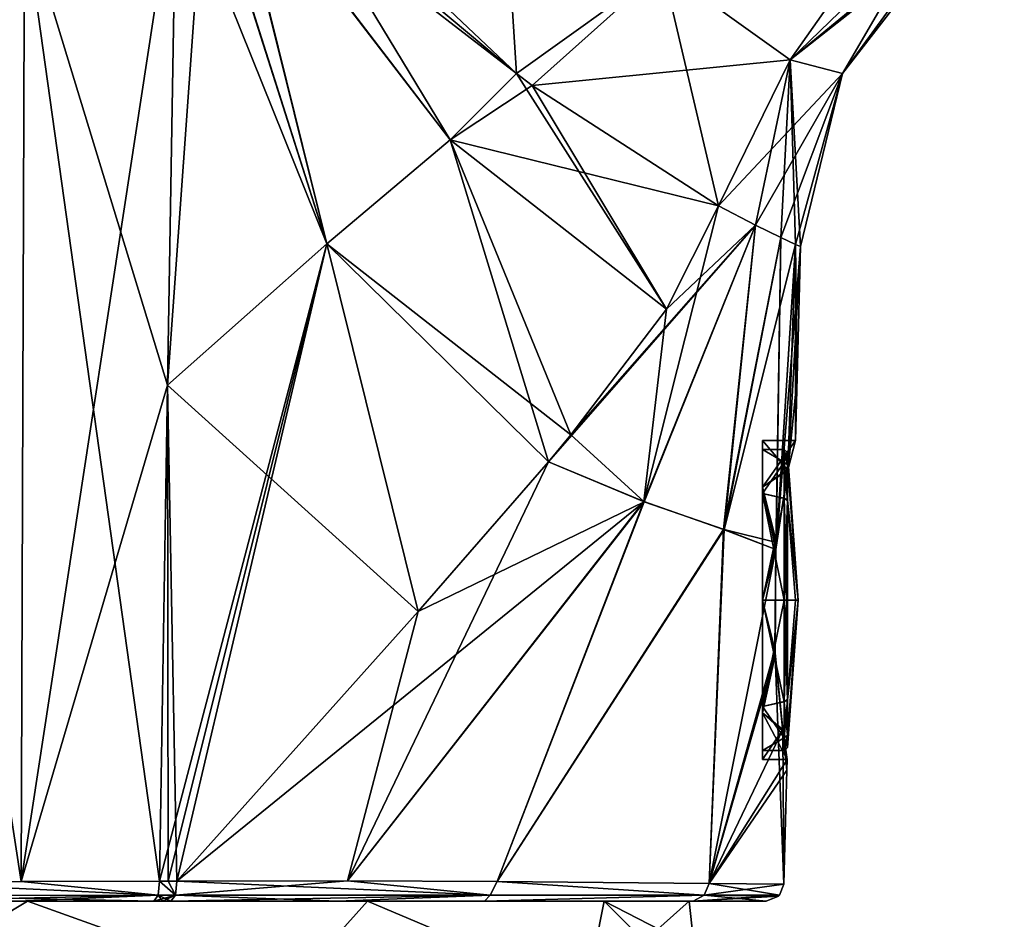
# Model space of a CAD drawing. Header units: millimetres. Extents: x -25 to 235, y -115 to 136.
# Tile 4 of 256: x 4 to 32, y 78 to 103. Entities that reach past the tile are written whole.
import ezdxf

# ---------------------------------------------------------------- set-up
doc = ezdxf.new("R2010")
doc.units = ezdxf.units.MM
doc.header["$LTSCALE"] = 81.481481
for name, color, linetype in [('10', 7, 'CONTINUOUS'), ('104', 7, 'CONTINUOUS'), ('105', 7, 'CONTINUOUS'), ('106', 7, 'CONTINUOUS'), ('11', 7, 'CONTINUOUS'), ('110', 7, 'CONTINUOUS'), ('111', 7, 'CONTINUOUS'), ('112', 7, 'CONTINUOUS'), ('113', 7, 'CONTINUOUS'), ('114', 7, 'CONTINUOUS'), ('115', 7, 'CONTINUOUS'), ('16', 7, 'CONTINUOUS'), ('18', 7, 'CONTINUOUS'), ('249', 7, 'CONTINUOUS'), ('250', 7, 'CONTINUOUS'), ('251', 7, 'CONTINUOUS'), ('252', 7, 'CONTINUOUS'), ('253', 7, 'CONTINUOUS'), ('254', 7, 'CONTINUOUS'), ('257', 7, 'CONTINUOUS'), ('6', 7, 'CONTINUOUS'), ('7', 7, 'CONTINUOUS'), ('70', 7, 'CONTINUOUS'), ('71', 7, 'CONTINUOUS'), ('73', 7, 'CONTINUOUS'), ('75', 7, 'CONTINUOUS'), ('76', 7, 'CONTINUOUS'), ('79', 7, 'CONTINUOUS'), ('80', 7, 'CONTINUOUS'), ('81', 7, 'CONTINUOUS'), ('82', 7, 'CONTINUOUS'), ('84', 7, 'CONTINUOUS'), ('9', 7, 'CONTINUOUS')]:
    doc.layers.add(name, color=color, linetype=linetype)

msp = doc.modelspace()

# ---------------------------------------------------------------- linework, layer by layer
at = {"layer": '10', "linetype": 'CONTINUOUS'}
for points in [[(213.988, 92.397), (23.5, 34.159), (22.203, 33.139, 7.701), (213.988, 92.397)], [(214.161, 91.831, 7.667), (213.988, 92.397), (22.203, 33.139, 7.701), (214.161, 91.831, 7.667)], [(214.161, 91.831, -7.667), (23.5, 34.159), (213.988, 92.397), (214.161, 91.831, -7.667)], [(214.675, 90.148, 15.153), (214.161, 91.831, 7.667), (17.962, 30.007, 15.153), (214.675, 90.148, 15.153)], [(17.962, 30.007, 15.153), (214.161, 91.831, 7.667), (22.203, 33.139, 7.701), (17.962, 30.007, 15.153)], [(22.203, 33.139, -7.7), (23.5, 34.159), (214.161, 91.831, -7.667), (22.203, 33.139, -7.7)], [(214.675, 90.148, -15.153), (22.203, 33.139, -7.7), (214.161, 91.831, -7.667), (214.675, 90.148, -15.153)], [(17.962, 30.007, -15.153), (22.203, 33.139, -7.7), (214.675, 90.148, -15.153), (17.962, 30.007, -15.153)]]:
    msp.add_3dface(points, dxfattribs=at)
at = {"layer": '104', "color": 1, "linetype": 'CONTINUOUS'}
for points in [[(25.078, 91.281), (25.078, 89.962, 3.183), (25.078, 91.031, 0.001), (25.078, 91.281)], [(25.078, 89.962, -3.183), (25.078, 91.281), (25.078, 89.786, -3.005), (25.078, 89.962, -3.183)], [(25.078, 89.786, -3.005), (25.078, 91.281), (25.078, 91.031, 0.001), (25.078, 89.786, -3.005)], [(25.078, 91.031, 0.001), (25.078, 89.962, 3.183), (25.078, 89.786, 3.006), (25.078, 91.031, 0.001)], [(25.078, 89.962, 3.183), (25.078, 86.781, 4.499), (25.078, 86.781, 4.25), (25.078, 89.962, 3.183)], [(25.078, 89.786, 3.006), (25.078, 89.962, 3.183), (25.078, 86.781, 4.25), (25.078, 89.786, 3.006)], [(25.078, 86.781, -4.499), (25.078, 89.962, -3.183), (25.078, 86.781, -4.25), (25.078, 86.781, -4.499)], [(25.078, 86.781, -4.25), (25.078, 89.962, -3.183), (25.078, 89.786, -3.005), (25.078, 86.781, -4.25)], [(25.078, 86.781, 4.499), (25.078, 83.6, 3.183), (25.078, 86.781, 4.25), (25.078, 86.781, 4.499)], [(25.078, 86.781, 4.25), (25.078, 83.6, 3.183), (25.078, 83.776, 3.005), (25.078, 86.781, 4.25)], [(25.078, 83.6, -3.183), (25.078, 86.781, -4.499), (25.078, 86.781, -4.25), (25.078, 83.6, -3.183)], [(25.078, 83.6, -3.183), (25.078, 86.781, -4.25), (25.078, 83.776, -3.006), (25.078, 83.6, -3.183)], [(25.078, 83.6, 3.183), (25.078, 82.281), (25.078, 83.776, 3.005), (25.078, 83.6, 3.183)], [(25.078, 83.776, 3.005), (25.078, 82.281), (25.078, 82.531, -0.001), (25.078, 83.776, 3.005)], [(25.078, 82.531, -0.001), (25.078, 83.6, -3.183), (25.078, 83.776, -3.006), (25.078, 82.531, -0.001)], [(25.078, 82.281), (25.078, 83.6, -3.183), (25.078, 82.531, -0.001), (25.078, 82.281)]]:
    msp.add_3dface(points, dxfattribs=at)
at = {"layer": '105', "color": 1, "linetype": 'CONTINUOUS'}
for points in [[(25.808, 90.479, -2.564), (26.014, 91.281), (25.078, 89.962, -3.183), (25.808, 90.479, -2.564)], [(26.014, 91.281), (25.078, 91.281), (25.078, 89.962, -3.183), (26.014, 91.281)], [(25.476, 88.407, -4.196), (25.808, 90.479, -2.564), (25.078, 89.962, -3.183), (25.476, 88.407, -4.196)], [(25.476, 88.407, -4.196), (25.078, 89.962, -3.183), (25.078, 86.781, -4.499), (25.476, 88.407, -4.196)], [(25.459, 88.21, -4.267), (25.476, 88.407, -4.196), (25.078, 86.781, -4.499), (25.459, 88.21, -4.267)], [(25.431, 85.379, -4.276), (25.459, 88.21, -4.267), (25.078, 86.781, -4.499), (25.431, 85.379, -4.276)], [(25.431, 85.379, -4.276), (25.078, 86.781, -4.499), (25.078, 83.6, -3.183), (25.431, 85.379, -4.276)], [(25.651, 83.131, -2.632), (25.431, 85.379, -4.276), (25.078, 83.6, -3.183), (25.651, 83.131, -2.632)], [(25.078, 82.281), (25.651, 83.131, -2.632), (25.078, 83.6, -3.183), (25.078, 82.281)], [(25.778, 82.281), (25.651, 83.131, -2.632), (25.078, 82.281), (25.778, 82.281)]]:
    msp.add_3dface(points, dxfattribs=at)
at = {"layer": '106', "color": 1, "linetype": 'CONTINUOUS'}
for points in [[(26.014, 91.281), (25.8, 90.447, 2.609), (25.078, 91.281), (26.014, 91.281)], [(25.8, 90.447, 2.609), (25.078, 89.962, 3.183), (25.078, 91.281), (25.8, 90.447, 2.609)], [(25.8, 90.447, 2.609), (25.464, 88.273, 4.246), (25.078, 89.962, 3.183), (25.8, 90.447, 2.609)], [(25.464, 88.273, 4.246), (25.459, 88.204, 4.269), (25.078, 89.962, 3.183), (25.464, 88.273, 4.246)], [(25.459, 88.204, 4.269), (25.078, 86.781, 4.499), (25.078, 89.962, 3.183), (25.459, 88.204, 4.269)], [(25.459, 88.204, 4.269), (25.441, 85.212, 4.218), (25.078, 86.781, 4.499), (25.459, 88.204, 4.269)], [(25.441, 85.212, 4.218), (25.078, 83.6, 3.183), (25.078, 86.781, 4.499), (25.441, 85.212, 4.218)], [(25.441, 85.212, 4.218), (25.659, 83.073, 2.55), (25.078, 83.6, 3.183), (25.441, 85.212, 4.218)], [(25.659, 83.073, 2.55), (25.778, 82.281), (25.078, 83.6, 3.183), (25.659, 83.073, 2.55)], [(25.778, 82.281), (25.078, 82.281), (25.078, 83.6, 3.183), (25.778, 82.281)]]:
    msp.add_3dface(points, dxfattribs=at)
at = {"layer": '11', "linetype": 'CONTINUOUS'}
msp.add_3dface([(214.954, 89.237, 15.85), (17.35, 28.823, 15.85), (213.691, 77.263, 15.85), (214.954, 89.237, 15.85)], dxfattribs=at)
at = {"layer": '110', "linetype": 'CONTINUOUS'}
for points in [[(0.173, 78.833, -25.442), (4.158, 78.838, -25.121), (8.025, 78.451, -24.058), (0.173, 78.833, -25.442)], [(0.173, 78.446, -25.316), (0.173, 78.833, -25.442), (8.025, 78.451, -24.058), (0.173, 78.446, -25.316)], [(4.158, 78.838, -25.121), (8.062, 78.845, -24.173), (8.025, 78.451, -24.058), (4.158, 78.838, -25.121)], [(7.908, 78.281, -23.702), (0.173, 78.446, -25.316), (8.025, 78.451, -24.058), (7.908, 78.281, -23.702)], [(0.173, 78.446, -25.316), (7.908, 78.281, -23.702), (4.08, 78.281, -24.63), (0.173, 78.446, -25.316)]]:
    msp.add_3dface(points, dxfattribs=at)
at = {"layer": '111', "linetype": 'CONTINUOUS'}
for points in [[(8.025, 78.451, -24.058), (8.062, 78.845, -24.173), (8.513, 78.451, -23.892), (8.025, 78.451, -24.058)], [(8.062, 78.845, -24.173), (8.307, 78.845, -24.091), (8.513, 78.451, -23.892), (8.062, 78.845, -24.173)], [(8.307, 78.845, -24.091), (8.553, 78.845, -24.005), (8.513, 78.451, -23.892), (8.307, 78.845, -24.091)], [(7.908, 78.281, -23.702), (8.025, 78.451, -24.058), (8.147, 78.281, -23.622), (7.908, 78.281, -23.702)], [(8.387, 78.281, -23.538), (8.025, 78.451, -24.058), (8.513, 78.451, -23.892), (8.387, 78.281, -23.538)], [(8.025, 78.451, -24.058), (8.387, 78.281, -23.538), (8.147, 78.281, -23.622), (8.025, 78.451, -24.058)]]:
    msp.add_3dface(points, dxfattribs=at)
at = {"layer": '112', "linetype": 'CONTINUOUS'}
for points in [[(8.553, 78.845, -24.005), (13.367, 78.854, -21.723), (8.513, 78.451, -23.892), (8.553, 78.845, -24.005)], [(8.513, 78.451, -23.892), (13.367, 78.854, -21.723), (17.394, 78.454, -18.556), (8.513, 78.451, -23.892)], [(13.367, 78.854, -21.723), (17.59, 78.84, -18.535), (17.394, 78.454, -18.556), (13.367, 78.854, -21.723)], [(17.59, 78.84, -18.535), (23.432, 78.454, -10.138), (17.394, 78.454, -18.556), (17.59, 78.84, -18.535)], [(17.59, 78.84, -18.535), (23.579, 78.787, -10.107), (23.432, 78.454, -10.138), (17.59, 78.84, -18.535)], [(23.579, 78.787, -10.107), (25.686, 78.768), (23.432, 78.454, -10.138), (23.579, 78.787, -10.107)], [(25.686, 78.768), (25.565, 78.454, 0), (23.432, 78.454, -10.138), (25.686, 78.768)], [(8.387, 78.281, -23.538), (8.513, 78.451, -23.892), (17.394, 78.454, -18.556), (8.387, 78.281, -23.538)], [(8.387, 78.281, -23.538), (17.394, 78.454, -18.556), (13.101, 78.281, -21.306), (8.387, 78.281, -23.538)], [(13.101, 78.281, -21.306), (17.394, 78.454, -18.556), (17.239, 78.281, -18.184), (13.101, 78.281, -21.306)], [(17.394, 78.454, -18.556), (23.432, 78.454, -10.138), (17.239, 78.281, -18.184), (17.394, 78.454, -18.556)], [(17.239, 78.281, -18.184), (23.432, 78.454, -10.138), (23.126, 78.281, -9.893), (17.239, 78.281, -18.184)], [(25.565, 78.454, 0), (25.535, 78.423, 0), (23.126, 78.281, -9.893), (25.565, 78.454, 0)], [(23.432, 78.454, -10.138), (25.565, 78.454, 0), (23.126, 78.281, -9.893), (23.432, 78.454, -10.138)], [(25.535, 78.423, 0), (25.186, 78.281, 0), (23.126, 78.281, -9.893), (25.535, 78.423, 0)]]:
    msp.add_3dface(points, dxfattribs=at)
at = {"layer": '113', "linetype": 'CONTINUOUS'}
for points in [[(8.553, 78.845, 24.005), (8.513, 78.451, 23.892), (17.394, 78.454, 18.556), (8.553, 78.845, 24.005)], [(13.367, 78.854, 21.723), (8.553, 78.845, 24.005), (17.394, 78.454, 18.556), (13.367, 78.854, 21.723)], [(17.59, 78.84, 18.535), (13.367, 78.854, 21.723), (17.394, 78.454, 18.556), (17.59, 78.84, 18.535)], [(17.59, 78.84, 18.535), (17.394, 78.454, 18.556), (23.432, 78.454, 10.138), (17.59, 78.84, 18.535)], [(23.579, 78.787, 10.107), (17.59, 78.84, 18.535), (23.432, 78.454, 10.138), (23.579, 78.787, 10.107)], [(25.565, 78.454, 0), (23.579, 78.787, 10.107), (23.432, 78.454, 10.138), (25.565, 78.454, 0)], [(25.686, 78.768), (23.579, 78.787, 10.107), (25.565, 78.454, 0), (25.686, 78.768)], [(8.513, 78.451, 23.892), (8.387, 78.281, 23.538), (13.101, 78.281, 21.306), (8.513, 78.451, 23.892)], [(17.394, 78.454, 18.556), (8.513, 78.451, 23.892), (13.101, 78.281, 21.306), (17.394, 78.454, 18.556)], [(17.239, 78.281, 18.184), (17.394, 78.454, 18.556), (13.101, 78.281, 21.306), (17.239, 78.281, 18.184)], [(23.432, 78.454, 10.138), (17.394, 78.454, 18.556), (17.239, 78.281, 18.184), (23.432, 78.454, 10.138)], [(23.126, 78.281, 9.893), (23.432, 78.454, 10.138), (17.239, 78.281, 18.184), (23.126, 78.281, 9.893)], [(25.186, 78.281, 0), (23.432, 78.454, 10.138), (23.126, 78.281, 9.893), (25.186, 78.281, 0)], [(25.186, 78.281, 0), (25.535, 78.423, 0), (23.432, 78.454, 10.138), (25.186, 78.281, 0)], [(25.535, 78.423, 0), (25.565, 78.454, 0), (23.432, 78.454, 10.138), (25.535, 78.423, 0)]]:
    msp.add_3dface(points, dxfattribs=at)
at = {"layer": '114', "linetype": 'CONTINUOUS'}
for points in [[(8.513, 78.451, 23.892), (8.062, 78.845, 24.173), (8.025, 78.451, 24.058), (8.513, 78.451, 23.892)], [(8.062, 78.845, 24.173), (8.553, 78.845, 24.005), (8.307, 78.845, 24.091), (8.062, 78.845, 24.173)], [(8.553, 78.845, 24.005), (8.062, 78.845, 24.173), (8.513, 78.451, 23.892), (8.553, 78.845, 24.005)], [(7.908, 78.281, 23.702), (8.513, 78.451, 23.892), (8.025, 78.451, 24.058), (7.908, 78.281, 23.702)], [(8.513, 78.451, 23.892), (7.908, 78.281, 23.702), (8.147, 78.281, 23.622), (8.513, 78.451, 23.892)], [(8.387, 78.281, 23.538), (8.513, 78.451, 23.892), (8.147, 78.281, 23.622), (8.387, 78.281, 23.538)]]:
    msp.add_3dface(points, dxfattribs=at)
at = {"layer": '115', "linetype": 'CONTINUOUS'}
for points in [[(4.158, 78.838, 25.121), (0.173, 78.833, 25.442), (8.025, 78.451, 24.058), (4.158, 78.838, 25.121)], [(8.025, 78.451, 24.058), (0.173, 78.833, 25.442), (0.173, 78.446, 25.316), (8.025, 78.451, 24.058)], [(8.062, 78.845, 24.173), (4.158, 78.838, 25.121), (8.025, 78.451, 24.058), (8.062, 78.845, 24.173)], [(0.173, 78.281, 24.945), (8.025, 78.451, 24.058), (0.173, 78.446, 25.316), (0.173, 78.281, 24.945)], [(8.025, 78.451, 24.058), (0.173, 78.281, 24.945), (4.08, 78.281, 24.63), (8.025, 78.451, 24.058)], [(7.908, 78.281, 23.702), (8.025, 78.451, 24.058), (4.08, 78.281, 24.63), (7.908, 78.281, 23.702)]]:
    msp.add_3dface(points, dxfattribs=at)
at = {"layer": '16', "linetype": 'CONTINUOUS'}
for points in [[(214.675, 90.148, 15.153), (17.962, 30.007, 15.153), (17.703, 29.764, 15.455), (214.675, 90.148, 15.153)], [(214.675, 90.148, 15.153), (17.703, 29.764, 15.455), (214.781, 89.801, 15.657), (214.675, 90.148, 15.153)], [(17.35, 28.823, 15.85), (214.954, 89.237, 15.85), (214.781, 89.801, 15.657), (17.35, 28.823, 15.85)], [(17.51, 29.465, 15.674), (17.35, 28.823, 15.85), (214.781, 89.801, 15.657), (17.51, 29.465, 15.674)], [(17.703, 29.764, 15.455), (17.51, 29.465, 15.674), (214.781, 89.801, 15.657), (17.703, 29.764, 15.455)]]:
    msp.add_3dface(points, dxfattribs=at)
at = {"layer": '18', "linetype": 'CONTINUOUS'}
for points in [[(17.962, 30.007, -15.153), (214.675, 90.148, -15.153), (214.781, 89.801, -15.657), (17.962, 30.007, -15.153)], [(214.781, 89.801, -15.657), (214.954, 89.237, -15.85), (17.509, 29.464, -15.674), (214.781, 89.801, -15.657)], [(17.703, 29.763, -15.456), (214.781, 89.801, -15.657), (17.509, 29.464, -15.674), (17.703, 29.763, -15.456)], [(17.962, 30.007, -15.153), (214.781, 89.801, -15.657), (17.703, 29.763, -15.456), (17.962, 30.007, -15.153)], [(214.954, 89.237, -15.85), (17.35, 28.823, -15.85), (17.509, 29.464, -15.674), (214.954, 89.237, -15.85)]]:
    msp.add_3dface(points, dxfattribs=at)
at = {"layer": '249', "color": 7, "linetype": 'CONTINUOUS', "true_color": 0x8c969d}
for points in [[(25.078, 89.786, -3.005), (25.078, 91.031, 0.001), (25.691, 90.667, -1.721), (25.078, 89.786, -3.005)], [(25.078, 91.031, 0.001), (25.078, 89.786, 3.006), (25.691, 90.672, 1.709), (25.078, 91.031, 0.001)], [(25.691, 90.667, -1.721), (25.078, 91.031, 0.001), (25.691, 91.031, -0.007), (25.691, 90.667, -1.721)], [(25.691, 91.031, -0.007), (25.078, 91.031, 0.001), (25.691, 90.672, 1.709), (25.691, 91.031, -0.007)], [(25.691, 90.672, 1.709), (25.078, 89.786, 3.006), (25.691, 89.652, 3.133), (25.691, 90.672, 1.709)], [(25.691, 89.645, -3.14), (25.078, 89.786, -3.005), (25.691, 90.667, -1.721), (25.691, 89.645, -3.14)], [(25.078, 86.781, -4.25), (25.078, 89.786, -3.005), (25.691, 86.781, -4.25), (25.078, 86.781, -4.25)], [(25.691, 86.781, -4.25), (25.078, 89.786, -3.005), (25.691, 89.645, -3.14), (25.691, 86.781, -4.25)], [(25.078, 89.786, 3.006), (25.078, 86.781, 4.25), (25.691, 89.652, 3.133), (25.078, 89.786, 3.006)], [(25.691, 89.652, 3.133), (25.078, 86.781, 4.25), (25.691, 86.781, 4.25), (25.691, 89.652, 3.133)]]:
    msp.add_3dface(points, dxfattribs=at)
at = {"layer": '250', "color": 7, "linetype": 'CONTINUOUS', "true_color": 0x8c969d}
for points in [[(25.79, 90.594, 1.674), (26.091, 86.781), (25.79, 90.945, -0.007), (25.79, 90.594, 1.674)], [(25.79, 90.945, -0.007), (26.091, 86.781), (25.79, 90.589, -1.686), (25.79, 90.945, -0.007)], [(25.79, 89.595, 3.07), (26.091, 86.781), (25.79, 90.594, 1.674), (25.79, 89.595, 3.07)], [(25.79, 90.589, -1.686), (26.091, 86.781), (25.79, 89.588, -3.077), (25.79, 90.589, -1.686)], [(25.79, 86.781, 4.164), (26.091, 86.781), (25.79, 89.595, 3.07), (25.79, 86.781, 4.164)], [(26.016, 86.781, -2.088), (25.79, 86.781, -4.164), (25.79, 89.588, -3.077), (26.016, 86.781, -2.088)], [(26.091, 86.781), (26.016, 86.781, -2.088), (25.79, 89.588, -3.077), (26.091, 86.781)], [(26.016, 86.781, 2.088), (26.091, 86.781), (25.79, 86.781, 4.164), (26.016, 86.781, 2.088)]]:
    msp.add_3dface(points, dxfattribs=at)
at = {"layer": '251', "color": 7, "linetype": 'CONTINUOUS', "true_color": 0x8c969d}
for points in [[(25.078, 83.776, -3.006), (25.078, 86.781, -4.25), (25.691, 83.91, -3.133), (25.078, 83.776, -3.006)], [(25.078, 86.781, -4.25), (25.691, 86.781, -4.25), (25.691, 83.91, -3.133), (25.078, 86.781, -4.25)], [(25.078, 86.781, 4.25), (25.078, 83.776, 3.005), (25.691, 86.781, 4.25), (25.078, 86.781, 4.25)], [(25.691, 86.781, 4.25), (25.078, 83.776, 3.005), (25.691, 83.917, 3.14), (25.691, 86.781, 4.25)], [(25.691, 83.917, 3.14), (25.078, 83.776, 3.005), (25.691, 82.895, 1.721), (25.691, 83.917, 3.14)], [(25.691, 82.89, -1.709), (25.078, 83.776, -3.006), (25.691, 83.91, -3.133), (25.691, 82.89, -1.709)], [(25.078, 83.776, 3.005), (25.078, 82.531, -0.001), (25.691, 82.895, 1.721), (25.078, 83.776, 3.005)], [(25.078, 82.531, -0.001), (25.078, 83.776, -3.006), (25.691, 82.89, -1.709), (25.078, 82.531, -0.001)], [(25.691, 82.895, 1.721), (25.078, 82.531, -0.001), (25.691, 82.531, 0.007), (25.691, 82.895, 1.721)], [(25.691, 82.531, 0.007), (25.078, 82.531, -0.001), (25.691, 82.89, -1.709), (25.691, 82.531, 0.007)]]:
    msp.add_3dface(points, dxfattribs=at)
at = {"layer": '252', "color": 7, "linetype": 'CONTINUOUS', "true_color": 0x8c969d}
for points in [[(25.79, 86.781, -4.164), (26.016, 86.781, -2.088), (26.091, 86.781), (25.79, 86.781, -4.164)], [(25.79, 86.781, -4.164), (26.091, 86.781), (25.79, 83.968, -3.07), (25.79, 86.781, -4.164)], [(26.091, 86.781), (26.016, 86.781, 2.088), (25.79, 83.975, 3.077), (26.091, 86.781)], [(25.79, 83.968, -3.07), (26.091, 86.781), (25.79, 82.968, -1.674), (25.79, 83.968, -3.07)], [(25.79, 82.968, -1.674), (26.091, 86.781), (25.79, 82.617, 0.007), (25.79, 82.968, -1.674)], [(25.79, 82.617, 0.007), (26.091, 86.781), (25.79, 82.973, 1.686), (25.79, 82.617, 0.007)], [(25.79, 82.973, 1.686), (26.091, 86.781), (25.79, 83.975, 3.077), (25.79, 82.973, 1.686)], [(26.016, 86.781, 2.088), (25.79, 86.781, 4.164), (25.79, 83.975, 3.077), (26.016, 86.781, 2.088)]]:
    msp.add_3dface(points, dxfattribs=at)
at = {"layer": '253', "color": 7, "linetype": 'CONTINUOUS', "true_color": 0x8c969d}
for points in [[(25.691, 83.91, -3.133), (25.691, 86.781, -4.25), (25.79, 83.968, -3.07), (25.691, 83.91, -3.133)], [(25.79, 83.968, -3.07), (25.691, 86.781, -4.25), (25.757, 86.781, -4.226), (25.79, 83.968, -3.07)], [(25.691, 86.781, 4.25), (25.691, 83.917, 3.14), (25.757, 86.781, 4.226), (25.691, 86.781, 4.25)], [(25.79, 86.781, 4.164), (25.691, 83.917, 3.14), (25.79, 83.975, 3.077), (25.79, 86.781, 4.164)], [(25.691, 83.917, 3.14), (25.79, 86.781, 4.164), (25.757, 86.781, 4.226), (25.691, 83.917, 3.14)], [(25.79, 86.781, -4.164), (25.79, 83.968, -3.07), (25.757, 86.781, -4.226), (25.79, 86.781, -4.164)], [(25.691, 83.917, 3.14), (25.691, 82.895, 1.721), (25.79, 83.975, 3.077), (25.691, 83.917, 3.14)], [(25.691, 82.895, 1.721), (25.79, 82.973, 1.686), (25.79, 83.975, 3.077), (25.691, 82.895, 1.721)], [(25.691, 83.91, -3.133), (25.79, 83.968, -3.07), (25.79, 82.968, -1.674), (25.691, 83.91, -3.133)], [(25.691, 82.89, -1.709), (25.691, 83.91, -3.133), (25.79, 82.968, -1.674), (25.691, 82.89, -1.709)], [(25.691, 82.895, 1.721), (25.691, 82.531, 0.007), (25.79, 82.973, 1.686), (25.691, 82.895, 1.721)], [(25.691, 82.531, 0.007), (25.79, 82.617, 0.007), (25.79, 82.973, 1.686), (25.691, 82.531, 0.007)], [(25.691, 82.89, -1.709), (25.79, 82.968, -1.674), (25.79, 82.617, 0.007), (25.691, 82.89, -1.709)], [(25.691, 82.531, 0.007), (25.691, 82.89, -1.709), (25.79, 82.617, 0.007), (25.691, 82.531, 0.007)]]:
    msp.add_3dface(points, dxfattribs=at)
at = {"layer": '254', "color": 7, "linetype": 'CONTINUOUS', "true_color": 0x8c969d}
for points in [[(25.691, 90.667, -1.721), (25.691, 91.031, -0.007), (25.79, 90.589, -1.686), (25.691, 90.667, -1.721)], [(25.691, 91.031, -0.007), (25.691, 90.672, 1.709), (25.79, 90.945, -0.007), (25.691, 91.031, -0.007)], [(25.691, 91.031, -0.007), (25.79, 90.945, -0.007), (25.79, 90.589, -1.686), (25.691, 91.031, -0.007)], [(25.691, 90.672, 1.709), (25.79, 90.594, 1.674), (25.79, 90.945, -0.007), (25.691, 90.672, 1.709)], [(25.691, 90.672, 1.709), (25.691, 89.652, 3.133), (25.79, 90.594, 1.674), (25.691, 90.672, 1.709)], [(25.691, 89.645, -3.14), (25.691, 90.667, -1.721), (25.79, 89.588, -3.077), (25.691, 89.645, -3.14)], [(25.691, 90.667, -1.721), (25.79, 90.589, -1.686), (25.79, 89.588, -3.077), (25.691, 90.667, -1.721)], [(25.691, 89.652, 3.133), (25.79, 89.595, 3.07), (25.79, 90.594, 1.674), (25.691, 89.652, 3.133)], [(25.691, 89.652, 3.133), (25.691, 86.781, 4.25), (25.79, 89.595, 3.07), (25.691, 89.652, 3.133)], [(25.691, 86.781, -4.25), (25.691, 89.645, -3.14), (25.757, 86.781, -4.226), (25.691, 86.781, -4.25)], [(25.79, 86.781, -4.164), (25.691, 89.645, -3.14), (25.79, 89.588, -3.077), (25.79, 86.781, -4.164)], [(25.691, 89.645, -3.14), (25.79, 86.781, -4.164), (25.757, 86.781, -4.226), (25.691, 89.645, -3.14)], [(25.79, 89.595, 3.07), (25.691, 86.781, 4.25), (25.757, 86.781, 4.226), (25.79, 89.595, 3.07)], [(25.79, 86.781, 4.164), (25.79, 89.595, 3.07), (25.757, 86.781, 4.226), (25.79, 86.781, 4.164)]]:
    msp.add_3dface(points, dxfattribs=at)
at = {"layer": '257', "linetype": 'CONTINUOUS'}
for points in [[(-6.145, 78.281, 22.178), (4.344, 78.281, 22.6), (8.387, 78.281, 23.538), (-6.145, 78.281, 22.178)], [(-6.145, 78.281, 22.178), (8.387, 78.281, 23.538), (8.147, 78.281, 23.622), (-6.145, 78.281, 22.178)], [(7.908, 78.281, 23.702), (-6.145, 78.281, 22.178), (8.147, 78.281, 23.622), (7.908, 78.281, 23.702)], [(-6.145, 78.281, 22.178), (7.908, 78.281, 23.702), (-6.145, 78.281, 24.137), (-6.145, 78.281, 22.178)], [(4.344, 78.281, -22.6), (-6.145, 78.281, -22.178), (-6.145, 78.281, -24.137), (4.344, 78.281, -22.6)], [(8.387, 78.281, -23.538), (4.344, 78.281, -22.6), (-6.145, 78.281, -24.137), (8.387, 78.281, -23.538)], [(4.08, 78.281, -24.63), (7.908, 78.281, -23.702), (-6.145, 78.281, -24.137), (4.08, 78.281, -24.63)], [(7.908, 78.281, -23.702), (8.147, 78.281, -23.622), (-6.145, 78.281, -24.137), (7.908, 78.281, -23.702)], [(8.147, 78.281, -23.622), (8.387, 78.281, -23.538), (-6.145, 78.281, -24.137), (8.147, 78.281, -23.622)], [(7.908, 78.281, 23.702), (4.08, 78.281, 24.63), (-6.145, 78.281, 24.137), (7.908, 78.281, 23.702)], [(4.344, 78.281, 22.6), (13.93, 78.281, 18.318), (13.101, 78.281, 21.306), (4.344, 78.281, 22.6)], [(8.387, 78.281, 23.538), (4.344, 78.281, 22.6), (13.101, 78.281, 21.306), (8.387, 78.281, 23.538)], [(13.93, 78.281, -18.318), (4.344, 78.281, -22.6), (13.101, 78.281, -21.306), (13.93, 78.281, -18.318)], [(4.344, 78.281, -22.6), (8.387, 78.281, -23.538), (13.101, 78.281, -21.306), (4.344, 78.281, -22.6)], [(13.93, 78.281, 18.318), (17.239, 78.281, 18.184), (13.101, 78.281, 21.306), (13.93, 78.281, 18.318)], [(13.93, 78.281, -18.318), (13.101, 78.281, -21.306), (17.239, 78.281, -18.184), (13.93, 78.281, -18.318)], [(13.93, 78.281, 18.318), (20.617, 78.281, 10.224), (17.239, 78.281, 18.184), (13.93, 78.281, 18.318)], [(20.617, 78.281, -10.224), (13.93, 78.281, -18.318), (17.239, 78.281, -18.184), (20.617, 78.281, -10.224)], [(20.617, 78.281, 10.224), (23.126, 78.281, 9.893), (17.239, 78.281, 18.184), (20.617, 78.281, 10.224)], [(20.617, 78.281, -10.224), (17.239, 78.281, -18.184), (23.126, 78.281, -9.893), (20.617, 78.281, -10.224)], [(20.617, 78.281, 10.224), (23.013, 78.281), (23.126, 78.281, 9.893), (20.617, 78.281, 10.224)], [(23.013, 78.281), (20.617, 78.281, -10.224), (25.186, 78.281, 0), (23.013, 78.281)], [(25.186, 78.281, 0), (20.617, 78.281, -10.224), (23.126, 78.281, -9.893), (25.186, 78.281, 0)], [(23.013, 78.281), (25.186, 78.281, 0), (23.126, 78.281, 9.893), (23.013, 78.281)]]:
    msp.add_3dface(points, dxfattribs=at)
at = {"layer": '6', "linetype": 'CONTINUOUS'}
for points in [[(-6.145, 78.281, 22.178), (0, 75.675, 23.207), (4.344, 78.281, 22.6), (-6.145, 78.281, 22.178)], [(0, 75.675, 23.207), (11.603, 75.675, 20.098), (4.344, 78.281, 22.6), (0, 75.675, 23.207)], [(4.344, 78.281, 22.6), (11.603, 75.675, 20.098), (13.93, 78.281, 18.318), (4.344, 78.281, 22.6)], [(11.603, 75.675, 20.098), (20.098, 75.675, 11.603), (13.93, 78.281, 18.318), (11.603, 75.675, 20.098)], [(13.93, 78.281, 18.318), (20.098, 75.675, 11.603), (20.617, 78.281, 10.224), (13.93, 78.281, 18.318)], [(20.098, 75.675, 11.603), (23.207, 75.675), (20.617, 78.281, 10.224), (20.098, 75.675, 11.603)], [(20.617, 78.281, 10.224), (23.207, 75.675), (23.153, 76.981), (20.617, 78.281, 10.224)], [(23.013, 78.281), (20.617, 78.281, 10.224), (23.153, 76.981), (23.013, 78.281)]]:
    msp.add_3dface(points, dxfattribs=at)
at = {"layer": '7', "linetype": 'CONTINUOUS'}
for points in [[(4.344, 78.281, -22.6), (0, 75.675, -23.207), (-6.145, 78.281, -22.178), (4.344, 78.281, -22.6)], [(11.603, 75.675, -20.098), (0, 75.675, -23.207), (4.344, 78.281, -22.6), (11.603, 75.675, -20.098)], [(13.93, 78.281, -18.318), (11.603, 75.675, -20.098), (4.344, 78.281, -22.6), (13.93, 78.281, -18.318)], [(20.098, 75.675, -11.603), (11.603, 75.675, -20.098), (13.93, 78.281, -18.318), (20.098, 75.675, -11.603)], [(20.617, 78.281, -10.224), (20.098, 75.675, -11.603), (13.93, 78.281, -18.318), (20.617, 78.281, -10.224)], [(20.098, 75.675, -11.603), (23.013, 78.281), (23.153, 76.981), (20.098, 75.675, -11.603)], [(23.013, 78.281), (20.098, 75.675, -11.603), (20.617, 78.281, -10.224), (23.013, 78.281)]]:
    msp.add_3dface(points, dxfattribs=at)
at = {"layer": '70', "linetype": 'CONTINUOUS'}
for points in [[(8.533, 107.404, 20.169), (4.254, 106.065, 21.932), (8.293, 92.843, 22.211), (8.533, 107.404, 20.169)], [(4.254, 106.065, 21.932), (0.173, 104.82, 22.711), (4.158, 78.838, 25.121), (4.254, 106.065, 21.932)], [(8.062, 78.845, 24.173), (4.254, 106.065, 21.932), (4.158, 78.838, 25.121), (8.062, 78.845, 24.173)], [(8.293, 92.843, 22.211), (4.254, 106.065, 21.932), (8.062, 78.845, 24.173), (8.293, 92.843, 22.211)], [(0.173, 104.82, 22.711), (0.173, 78.833, 25.442), (4.158, 78.838, 25.121), (0.173, 104.82, 22.711)]]:
    msp.add_3dface(points, dxfattribs=at)
at = {"layer": '71', "linetype": 'CONTINUOUS'}
for points in [[(29.767, 105.803, 5.501), (25.86, 102.024, 6.163), (30.254, 105.647, 2.655), (29.767, 105.803, 5.501)], [(30.254, 105.647, 2.655), (25.86, 102.024, 6.163), (30.416, 105.614), (30.254, 105.647, 2.655)], [(30.416, 105.614), (25.86, 102.024, 6.163), (27.338, 101.64), (30.416, 105.614)], [(25.86, 102.024, 6.163), (23.844, 97.901, 7.949), (27.338, 101.64), (25.86, 102.024, 6.163)], [(23.844, 97.901, 7.949), (24.88, 97.356, 5.951), (27.338, 101.64), (23.844, 97.901, 7.949)], [(24.88, 97.356, 5.951), (25.594, 97.008, 3.974), (27.338, 101.64), (24.88, 97.356, 5.951)], [(25.594, 97.008, 3.974), (26.016, 96.816, 1.999), (27.338, 101.64), (25.594, 97.008, 3.974)], [(26.016, 96.816, 1.999), (26.157, 96.755), (27.338, 101.64), (26.016, 96.816, 1.999)]]:
    msp.add_3dface(points, dxfattribs=at)
at = {"layer": '73', "linetype": 'CONTINUOUS'}
for points in [[(18.137, 101.637, 14.238), (17.581, 110.337, 14.09), (14.912, 104.346, 16.447), (18.137, 101.637, 14.238)], [(22.268, 104.6, 11.223), (17.581, 110.337, 14.09), (18.137, 101.637, 14.238), (22.268, 104.6, 11.223)], [(25.86, 102.024, 6.163), (28.973, 106.452, 8.113), (22.268, 104.6, 11.223), (25.86, 102.024, 6.163)], [(25.86, 102.024, 6.163), (29.767, 105.803, 5.501), (28.973, 106.452, 8.113), (25.86, 102.024, 6.163)], [(18.58, 101.302, 13.883), (22.268, 104.6, 11.223), (18.137, 101.637, 14.238), (18.58, 101.302, 13.883)], [(23.844, 97.901, 7.949), (22.268, 104.6, 11.223), (18.58, 101.302, 13.883), (23.844, 97.901, 7.949)], [(23.844, 97.901, 7.949), (25.86, 102.024, 6.163), (22.268, 104.6, 11.223), (23.844, 97.901, 7.949)]]:
    msp.add_3dface(points, dxfattribs=at)
at = {"layer": '75', "linetype": 'CONTINUOUS'}
for points in [[(9.337, 107.662, 19.702), (12.789, 96.828, 19.25), (10.026, 107.893, 19.252), (9.337, 107.662, 19.702)], [(18.137, 101.637, 14.238), (14.912, 104.346, 16.447), (10.026, 107.893, 19.252), (18.137, 101.637, 14.238)], [(16.265, 99.765, 16.262), (18.137, 101.637, 14.238), (10.026, 107.893, 19.252), (16.265, 99.765, 16.262)], [(12.789, 96.828, 19.25), (16.265, 99.765, 16.262), (10.026, 107.893, 19.252), (12.789, 96.828, 19.25)], [(8.533, 107.404, 20.169), (12.789, 96.828, 19.25), (9.337, 107.662, 19.702), (8.533, 107.404, 20.169)], [(8.533, 107.404, 20.169), (8.293, 92.843, 22.211), (12.789, 96.828, 19.25), (8.533, 107.404, 20.169)], [(18.58, 101.302, 13.883), (18.137, 101.637, 14.238), (16.265, 99.765, 16.262), (18.58, 101.302, 13.883)], [(23.844, 97.901, 7.949), (18.58, 101.302, 13.883), (16.265, 99.765, 16.262), (23.844, 97.901, 7.949)], [(16.265, 99.765, 16.262), (12.789, 96.828, 19.25), (19.673, 91.44, 14.289), (16.265, 99.765, 16.262)], [(23.844, 97.901, 7.949), (16.265, 99.765, 16.262), (22.369, 94.989, 10.509), (23.844, 97.901, 7.949)], [(22.369, 94.989, 10.509), (16.265, 99.765, 16.262), (19.673, 91.44, 14.289), (22.369, 94.989, 10.509)], [(12.789, 96.828, 19.25), (8.293, 92.843, 22.211), (15.36, 86.461, 19.053), (12.789, 96.828, 19.25)], [(19.673, 91.44, 14.289), (12.789, 96.828, 19.25), (19.039, 90.681, 15.077), (19.673, 91.44, 14.289)], [(19.039, 90.681, 15.077), (12.789, 96.828, 19.25), (15.36, 86.461, 19.053), (19.039, 90.681, 15.077)], [(8.293, 92.843, 22.211), (8.062, 78.845, 24.173), (8.307, 78.845, 24.091), (8.293, 92.843, 22.211)], [(15.36, 86.461, 19.053), (8.293, 92.843, 22.211), (8.553, 78.845, 24.005), (15.36, 86.461, 19.053)], [(8.553, 78.845, 24.005), (8.293, 92.843, 22.211), (8.307, 78.845, 24.091), (8.553, 78.845, 24.005)]]:
    msp.add_3dface(points, dxfattribs=at)
at = {"layer": '76', "linetype": 'CONTINUOUS'}
for points in [[(24.88, 97.356, 5.951), (23.844, 97.901, 7.949), (21.734, 89.556, 12.03), (24.88, 97.356, 5.951)], [(23.844, 97.901, 7.949), (22.369, 94.989, 10.509), (21.734, 89.556, 12.03), (23.844, 97.901, 7.949)], [(24.88, 97.356, 5.951), (21.734, 89.556, 12.03), (23.984, 88.773, 8.424), (24.88, 97.356, 5.951)], [(25.594, 97.008, 3.974), (24.88, 97.356, 5.951), (23.984, 88.773, 8.424), (25.594, 97.008, 3.974)], [(25.594, 97.008, 3.974), (23.984, 88.773, 8.424), (25.459, 88.204, 4.269), (25.594, 97.008, 3.974)], [(25.594, 97.008, 3.974), (25.459, 88.204, 4.269), (25.464, 88.273, 4.246), (25.594, 97.008, 3.974)], [(26.016, 96.816, 1.999), (25.594, 97.008, 3.974), (25.464, 88.273, 4.246), (26.016, 96.816, 1.999)], [(25.8, 90.447, 2.609), (26.016, 96.816, 1.999), (25.464, 88.273, 4.246), (25.8, 90.447, 2.609)], [(26.014, 91.281), (26.016, 96.816, 1.999), (25.8, 90.447, 2.609), (26.014, 91.281)], [(26.06, 93.06), (26.016, 96.816, 1.999), (26.014, 91.281), (26.06, 93.06)], [(26.157, 96.755), (26.016, 96.816, 1.999), (26.06, 93.06), (26.157, 96.755)], [(22.369, 94.989, 10.509), (19.673, 91.44, 14.289), (21.734, 89.556, 12.03), (22.369, 94.989, 10.509)], [(19.673, 91.44, 14.289), (19.039, 90.681, 15.077), (21.734, 89.556, 12.03), (19.673, 91.44, 14.289)], [(19.039, 90.681, 15.077), (15.36, 86.461, 19.053), (13.367, 78.854, 21.723), (19.039, 90.681, 15.077)], [(21.734, 89.556, 12.03), (19.039, 90.681, 15.077), (13.367, 78.854, 21.723), (21.734, 89.556, 12.03)], [(17.59, 78.84, 18.535), (21.734, 89.556, 12.03), (13.367, 78.854, 21.723), (17.59, 78.84, 18.535)], [(23.984, 88.773, 8.424), (21.734, 89.556, 12.03), (17.59, 78.84, 18.535), (23.984, 88.773, 8.424)], [(23.579, 78.787, 10.107), (23.984, 88.773, 8.424), (17.59, 78.84, 18.535), (23.579, 78.787, 10.107)], [(25.459, 88.204, 4.269), (23.984, 88.773, 8.424), (23.579, 78.787, 10.107), (25.459, 88.204, 4.269)], [(25.441, 85.212, 4.218), (25.459, 88.204, 4.269), (23.579, 78.787, 10.107), (25.441, 85.212, 4.218)], [(15.36, 86.461, 19.053), (8.553, 78.845, 24.005), (13.367, 78.854, 21.723), (15.36, 86.461, 19.053)], [(25.686, 78.768), (25.441, 85.212, 4.218), (23.579, 78.787, 10.107), (25.686, 78.768)], [(25.659, 83.073, 2.55), (25.441, 85.212, 4.218), (25.686, 78.768), (25.659, 83.073, 2.55)], [(25.778, 82.281), (25.659, 83.073, 2.55), (25.77, 81.976), (25.778, 82.281)], [(25.77, 81.976), (25.659, 83.073, 2.55), (25.686, 78.768), (25.77, 81.976)]]:
    msp.add_3dface(points, dxfattribs=at)
at = {"layer": '79', "linetype": 'CONTINUOUS'}
for points in [[(8.533, 107.404, -20.169), (8.293, 92.843, -22.211), (4.158, 78.838, -25.121), (8.533, 107.404, -20.169)], [(4.255, 106.065, -21.932), (8.533, 107.404, -20.169), (4.158, 78.838, -25.121), (4.255, 106.065, -21.932)], [(0.173, 78.833, -25.442), (0.173, 104.82, -22.711), (4.255, 106.065, -21.932), (0.173, 78.833, -25.442)], [(0.173, 78.833, -25.442), (4.255, 106.065, -21.932), (4.158, 78.838, -25.121), (0.173, 78.833, -25.442)], [(8.293, 92.843, -22.211), (8.062, 78.845, -24.173), (4.158, 78.838, -25.121), (8.293, 92.843, -22.211)]]:
    msp.add_3dface(points, dxfattribs=at)
at = {"layer": '80', "linetype": 'CONTINUOUS'}
for points in [[(11.1, 108.295, -18.371), (16.265, 99.765, -16.262), (10.046, 107.9, -19.238), (11.1, 108.295, -18.371)], [(18.139, 101.636, -14.237), (16.265, 99.765, -16.262), (11.1, 108.295, -18.371), (18.139, 101.636, -14.237)], [(10.046, 107.9, -19.238), (12.789, 96.828, -19.25), (9.357, 107.669, -19.69), (10.046, 107.9, -19.238)], [(16.265, 99.765, -16.262), (12.789, 96.828, -19.25), (10.046, 107.9, -19.238), (16.265, 99.765, -16.262)], [(8.293, 92.843, -22.211), (8.533, 107.404, -20.169), (9.357, 107.669, -19.69), (8.293, 92.843, -22.211)], [(12.789, 96.828, -19.25), (8.293, 92.843, -22.211), (9.357, 107.669, -19.69), (12.789, 96.828, -19.25)], [(18.139, 101.636, -14.237), (22.369, 94.989, -10.509), (16.265, 99.765, -16.262), (18.139, 101.636, -14.237)], [(18.58, 101.302, -13.883), (22.369, 94.989, -10.509), (18.139, 101.636, -14.237), (18.58, 101.302, -13.883)], [(23.844, 97.901, -7.949), (22.369, 94.989, -10.509), (18.58, 101.302, -13.883), (23.844, 97.901, -7.949)], [(16.265, 99.765, -16.262), (19.039, 90.681, -15.077), (12.789, 96.828, -19.25), (16.265, 99.765, -16.262)], [(19.673, 91.44, -14.289), (19.039, 90.681, -15.077), (16.265, 99.765, -16.262), (19.673, 91.44, -14.289)], [(22.369, 94.989, -10.509), (19.673, 91.44, -14.289), (16.265, 99.765, -16.262), (22.369, 94.989, -10.509)], [(8.062, 78.845, -24.173), (8.293, 92.843, -22.211), (12.789, 96.828, -19.25), (8.062, 78.845, -24.173)], [(8.062, 78.845, -24.173), (12.789, 96.828, -19.25), (8.307, 78.845, -24.091), (8.062, 78.845, -24.173)], [(12.789, 96.828, -19.25), (8.553, 78.845, -24.005), (8.307, 78.845, -24.091), (12.789, 96.828, -19.25)], [(15.36, 86.461, -19.053), (8.553, 78.845, -24.005), (12.789, 96.828, -19.25), (15.36, 86.461, -19.053)], [(19.039, 90.681, -15.077), (15.36, 86.461, -19.053), (12.789, 96.828, -19.25), (19.039, 90.681, -15.077)]]:
    msp.add_3dface(points, dxfattribs=at)
at = {"layer": '81', "linetype": 'CONTINUOUS'}
for points in [[(22.369, 94.989, -10.509), (23.844, 97.901, -7.949), (24.88, 97.356, -5.951), (22.369, 94.989, -10.509)], [(19.039, 90.681, -15.077), (19.673, 91.44, -14.289), (24.88, 97.356, -5.951), (19.039, 90.681, -15.077)], [(21.741, 89.553, -12.02), (19.039, 90.681, -15.077), (24.88, 97.356, -5.951), (21.741, 89.553, -12.02)], [(19.673, 91.44, -14.289), (22.369, 94.989, -10.509), (24.88, 97.356, -5.951), (19.673, 91.44, -14.289)], [(23.995, 88.77, -8.402), (21.741, 89.553, -12.02), (24.88, 97.356, -5.951), (23.995, 88.77, -8.402)], [(25.594, 97.008, -3.974), (23.995, 88.77, -8.402), (24.88, 97.356, -5.951), (25.594, 97.008, -3.974)], [(26.016, 96.816, -1.999), (23.995, 88.77, -8.402), (25.594, 97.008, -3.974), (26.016, 96.816, -1.999)], [(23.995, 88.77, -8.402), (26.016, 96.816, -1.999), (25.476, 88.407, -4.196), (23.995, 88.77, -8.402)], [(26.016, 96.816, -1.999), (26.157, 96.755), (25.476, 88.407, -4.196), (26.016, 96.816, -1.999)], [(25.476, 88.407, -4.196), (26.157, 96.755), (25.808, 90.479, -2.564), (25.476, 88.407, -4.196)], [(26.157, 96.755), (26.06, 93.06), (25.808, 90.479, -2.564), (26.157, 96.755)], [(26.06, 93.06), (26.014, 91.281), (25.808, 90.479, -2.564), (26.06, 93.06)], [(15.36, 86.461, -19.053), (19.039, 90.681, -15.077), (21.741, 89.553, -12.02), (15.36, 86.461, -19.053)], [(8.553, 78.845, -24.005), (15.36, 86.461, -19.053), (21.741, 89.553, -12.02), (8.553, 78.845, -24.005)], [(8.553, 78.845, -24.005), (21.741, 89.553, -12.02), (13.367, 78.854, -21.723), (8.553, 78.845, -24.005)], [(13.367, 78.854, -21.723), (21.741, 89.553, -12.02), (17.59, 78.84, -18.535), (13.367, 78.854, -21.723)], [(21.741, 89.553, -12.02), (23.995, 88.77, -8.402), (17.59, 78.84, -18.535), (21.741, 89.553, -12.02)], [(17.59, 78.84, -18.535), (23.995, 88.77, -8.402), (23.579, 78.787, -10.107), (17.59, 78.84, -18.535)], [(23.995, 88.77, -8.402), (25.459, 88.21, -4.267), (23.579, 78.787, -10.107), (23.995, 88.77, -8.402)], [(25.459, 88.21, -4.267), (23.995, 88.77, -8.402), (25.476, 88.407, -4.196), (25.459, 88.21, -4.267)], [(25.459, 88.21, -4.267), (25.431, 85.379, -4.276), (23.579, 78.787, -10.107), (25.459, 88.21, -4.267)], [(25.431, 85.379, -4.276), (25.651, 83.131, -2.632), (23.579, 78.787, -10.107), (25.431, 85.379, -4.276)], [(25.651, 83.131, -2.632), (25.778, 82.281), (23.579, 78.787, -10.107), (25.651, 83.131, -2.632)], [(25.778, 82.281), (25.77, 81.976), (23.579, 78.787, -10.107), (25.778, 82.281)], [(25.77, 81.976), (25.686, 78.768), (23.579, 78.787, -10.107), (25.77, 81.976)]]:
    msp.add_3dface(points, dxfattribs=at)
at = {"layer": '82', "linetype": 'CONTINUOUS'}
for points in [[(29.767, 105.803, -5.501), (27.338, 101.64), (25.86, 102.024, -6.163), (29.767, 105.803, -5.501)], [(30.254, 105.647, -2.655), (27.338, 101.64), (29.767, 105.803, -5.501), (30.254, 105.647, -2.655)], [(30.416, 105.614), (27.338, 101.64), (30.254, 105.647, -2.655), (30.416, 105.614)], [(24.88, 97.356, -5.951), (23.844, 97.901, -7.949), (25.86, 102.024, -6.163), (24.88, 97.356, -5.951)], [(25.594, 97.008, -3.974), (24.88, 97.356, -5.951), (25.86, 102.024, -6.163), (25.594, 97.008, -3.974)], [(26.016, 96.816, -1.999), (25.594, 97.008, -3.974), (25.86, 102.024, -6.163), (26.016, 96.816, -1.999)], [(27.338, 101.64), (26.157, 96.755), (25.86, 102.024, -6.163), (27.338, 101.64)], [(26.157, 96.755), (26.016, 96.816, -1.999), (25.86, 102.024, -6.163), (26.157, 96.755)]]:
    msp.add_3dface(points, dxfattribs=at)
at = {"layer": '84', "linetype": 'CONTINUOUS'}
for points in [[(18.139, 101.636, -14.237), (11.1, 108.295, -18.371), (17.581, 110.337, -14.09), (18.139, 101.636, -14.237)], [(22.268, 104.6, -11.223), (18.139, 101.636, -14.237), (17.581, 110.337, -14.09), (22.268, 104.6, -11.223)], [(29.767, 105.803, -5.501), (25.86, 102.024, -6.163), (22.268, 104.6, -11.223), (29.767, 105.803, -5.501)], [(18.58, 101.302, -13.883), (18.139, 101.636, -14.237), (22.268, 104.6, -11.223), (18.58, 101.302, -13.883)], [(25.86, 102.024, -6.163), (18.58, 101.302, -13.883), (22.268, 104.6, -11.223), (25.86, 102.024, -6.163)], [(23.844, 97.901, -7.949), (18.58, 101.302, -13.883), (25.86, 102.024, -6.163), (23.844, 97.901, -7.949)]]:
    msp.add_3dface(points, dxfattribs=at)
at = {"layer": '9', "linetype": 'CONTINUOUS'}
msp.add_3dface([(213.691, 77.263, -15.85), (17.35, 28.823, -15.85), (214.954, 89.237, -15.85), (213.691, 77.263, -15.85)], dxfattribs=at)

doc.saveas('drawing.dxf')
